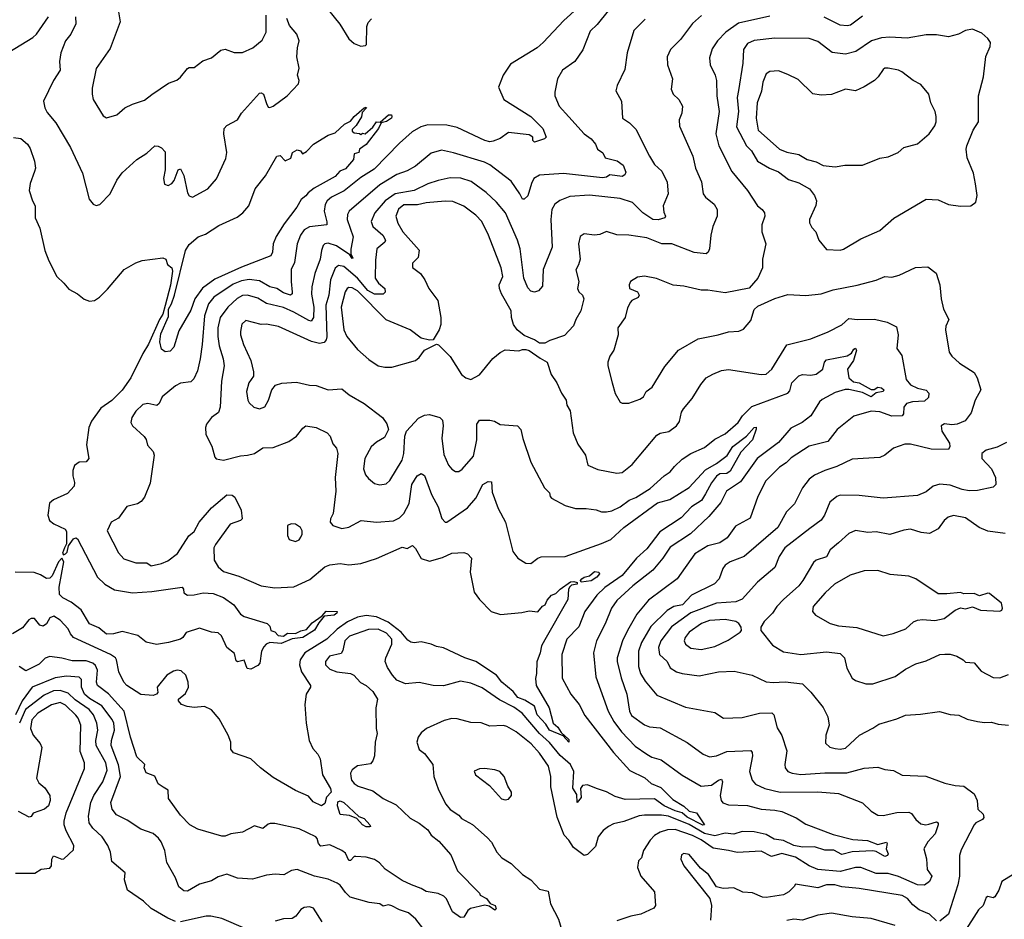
# Model space of a CAD drawing. Extents: x 1246230 to 1426786, y 660032 to 763141.
# Tile 198 of 256: x 1319049 to 1324780, y 704045 to 709278. Entities that reach past the tile are written whole.
import ezdxf

# ---------------------------------------------------------------- set-up
doc = ezdxf.new("R2010")
doc.units = 0

msp = doc.modelspace()

# ---------------------------------------------------------------- linework, layer by layer
at = {"layer": '0CON10XD'}
for points in [[(1320805, 709384.3), (1320911.6, 709251.6)], [(1322295, 709345.3), (1322216.4, 709273.6), (1322096.7, 709145), (1322061.4, 709115), (1321905, 709019.2), (1321862.9, 708955), (1321836.7, 708885), (1321866.2, 708815), (1322024.4, 708715), (1322094, 708645), (1322114.2, 708595), (1322103.3, 708585), (1322045, 708565.8), (1322035.8, 708575), (1322035.5, 708595.5), (1322015, 708608.9), (1321895, 708622.2), (1321845, 708587.5), (1321805, 708572.3), (1321785, 708568.7), (1321756, 708576), (1321595, 708650.3), (1321535, 708665.3), (1321425, 708666.1), (1321384.7, 708655.3), (1321334.2, 708625.8), (1321259.5, 708560.5), (1321111.4, 708408.6), (1321035, 708361.2), (1320937.2, 708282.8), (1320863.5, 708246.5), (1320839.1, 708225), (1320827.4, 708202.6), (1320822, 708165), (1320837.1, 708102.9), (1320835.9, 708084.1), (1320735, 708073.7), (1320704.8, 708055.2), (1320682.7, 708025), (1320664.7, 707975.3), (1320648.8, 707865), (1320629.6, 707825), (1320628.9, 707755), (1320635.9, 707694.1), (1320635, 707684.2), (1320625, 707676.5), (1320585, 707688.4), (1320545, 707714.1), (1320505, 707724.2), (1320445, 707759.8), (1320385, 707767), (1320341, 707759), (1320290.7, 707739.3), (1320178.2, 707665), (1320148.8, 707625), (1320124.5, 707555.5), (1320111.8, 707388.2), (1320099.1, 707305), (1320084.5, 707235), (1320061.7, 707188.3), (1320045, 707172.5), (1319985, 707164.3), (1319955, 707148.5), (1319878, 707085), (1319860.8, 707045), (1319846.7, 707033.3), (1319795, 707045.9), (1319765, 707039.5), (1319725, 707001.4), (1319702.5, 706965), (1319695.6, 706935.6), (1319705, 706916), (1319773.3, 706853.3), (1319785.5, 706835.5), (1319793.6, 706803.6), (1319825, 706766.7), (1319830.8, 706745), (1319808.8, 706581.2), (1319775, 706500.8), (1319755.5, 706475), (1319735, 706461.2), (1319673.4, 706446.6), (1319625, 706378.9), (1319580.8, 706355), (1319558.8, 706305), (1319625, 706176), (1319655, 706142.5), (1319725, 706119.4), (1319788.1, 706118.1), (1319815, 706100.8), (1319875, 706114.5), (1319910.5, 706129.5), (1319966.7, 706173.3), (1320034.2, 706275), (1320065, 706301.4), (1320094.4, 706355), (1320165, 706437.8), (1320255, 706513.3), (1320285, 706512.5), (1320300.7, 706500.7), (1320337.5, 706425), (1320343.3, 706375), (1320335, 706364.2), (1320275, 706344.2), (1320187.8, 706225), (1320178.1, 706205), (1320181.1, 706135), (1320205, 706094.3), (1320235, 706068.5), (1320325, 706041.2), (1320453.8, 705983.8), (1320535, 705972.7), (1320645, 705978.8), (1320737.9, 706022.1), (1320825, 706094.5), (1320853.4, 706106.6), (1320914.6, 706114.6), (1320965, 706107.7), (1321035, 706114.5), (1321125, 706144.6), (1321275, 706210), (1321305, 706201.2), (1321335, 706218.6), (1321352.4, 706202.4), (1321385, 706144), (1321435, 706129.2), (1321509.7, 706150.3), (1321565, 706175.6), (1321635, 706178), (1321655, 706171.2), (1321679.2, 706145), (1321670.6, 706065), (1321695, 705948.8), (1321725.6, 705905), (1321794.2, 705835), (1321847, 705817), (1321971.1, 705828.9), (1322015, 705839.4), (1322065, 705834.3), (1322092.7, 705867.3), (1322106.9, 705875), (1322119.1, 705900.9), (1322145, 705931.2), (1322170, 705940), (1322194.3, 705965.7), (1322255, 706007.7), (1322275, 706010.5), (1322293.3, 706005), (1322293.3, 705995), (1322261.1, 705988.9), (1322250.7, 705979.3), (1322243.3, 705965), (1322238.8, 705905), (1322105, 705671.2), (1322085.7, 705635), (1322078.6, 705595), (1322058.3, 705541.7), (1322057.8, 705475), (1322051.2, 705445), (1322056.2, 705405), (1322130.8, 705275), (1322153.8, 705185), (1322182.1, 705162.1), (1322201.4, 705131.4), (1322245, 705090), (1322245.6, 705074.4), (1322212, 705112), (1322132.3, 705145), (1322110.8, 705180.8), (1322061.2, 705235), (1322044.7, 705285), (1321989.5, 705319.5), (1321948.6, 705335), (1321920.8, 705370.8), (1321854.9, 705424.9), (1321825, 705464.1), (1321703.3, 705545), (1321640, 705565), (1321515, 705624.7), (1321475, 705631), (1321444.4, 705645), (1321385, 705658.8), (1321345, 705653.2), (1321325, 705656.5), (1321307.8, 705667.8), (1321270.3, 705715), (1321193.8, 705773.8), (1321125, 705803.8), (1321065, 705812.8), (1321015, 705803.3), (1320956.2, 705775), (1320897.8, 705732.2), (1320836.4, 705675), (1320708.2, 705595), (1320682.3, 705555), (1320676.7, 705525), (1320689.2, 705485), (1320741.4, 705405), (1320742, 705395), (1320717.1, 705355), (1320709.2, 705295), (1320716.9, 705185), (1320734.4, 705085), (1320755, 705038.8), (1320785, 705006.2), (1320797.4, 704977.4), (1320812.5, 704885), (1320857.6, 704805), (1320861.1, 704785), (1320835.4, 704755), (1320825, 704719.2), (1320805, 704704.5), (1320758.1, 704728.1), (1320730.8, 704760.8), (1320655, 704794.5), (1320525, 704868.9), (1320451.1, 704925), (1320395, 704978.8), (1320293.2, 705013.2), (1320278.9, 705035), (1320277.3, 705075), (1320261.8, 705115), (1320210.5, 705210.5), (1320165, 705264.2), (1320125, 705282), (1320065, 705277.1), (1320023, 705283), (1319990, 705295), (1319973.3, 705315), (1319973.3, 705325), (1320015, 705358.8), (1320031.1, 705395), (1320029.1, 705425), (1320016.7, 705465), (1319989.8, 705489.8), (1319965, 705493.3), (1319945, 705488.9), (1319904.7, 705465.3), (1319850, 705395), (1319852.5, 705365), (1319846.1, 705353.9), (1319825, 705347.5), (1319755, 705352.5), (1319672.9, 705405), (1319655.6, 705425), (1319625.6, 705485), (1319612.5, 705555), (1319605.8, 705565), (1319578, 705585), (1319361.9, 705685), (1319344.3, 705705), (1319331.4, 705735), (1319284.2, 705785), (1319247.5, 705807.5), (1319225, 705798.2), (1319205, 705762.9), (1319185, 705750.5), (1319165.5, 705755.5), (1319135, 705794), (1319115, 705794.2), (1319102.8, 705787.2), (1319065, 705740), (1319007.5, 705705)], [(1322475, 709329.5), (1322410.4, 709249.6), (1322369.1, 709210.9), (1322326, 709104), (1322280, 709035), (1322209.2, 708985), (1322180, 708935), (1322163.7, 708856.3), (1322164.6, 708834.6), (1322188.8, 708775), (1322245, 708712.7), (1322335, 708614.4), (1322376, 708585), (1322401.2, 708555), (1322412, 708525), (1322443.6, 708503.6), (1322456.5, 708475), (1322527.5, 708457.5), (1322561.5, 708431.5), (1322578.1, 708391.9), (1322571.3, 708375), (1322555, 708366.2), (1322483.8, 708376.2), (1322465, 708362.5), (1322441.2, 708358.8), (1322214.3, 708384.3), (1322075, 708374.8), (1322042.5, 708355), (1322027.4, 708325), (1322006.7, 708253.3), (1321985, 708233.8), (1321975, 708234), (1321960.8, 708265), (1321909.8, 708339.8), (1321785, 708433.8), (1321755, 708450.4), (1321573.4, 708503.4), (1321505, 708518.5), (1321445, 708501.5), (1321353.2, 708426.8), (1321305, 708400), (1321245, 708378.7), (1321145, 708316.7), (1320966.4, 708165), (1320956.9, 708145), (1320955.9, 708115), (1320990, 708015), (1320976.4, 707943.6), (1320977, 707917), (1320988.8, 707891.2), (1320985, 707888.8), (1320970, 707910), (1320893.1, 707963.1), (1320845, 707978.7), (1320825.4, 707974.6), (1320816.1, 707963.9), (1320805.3, 707934.7), (1320798.2, 707885), (1320767.6, 707802.4), (1320749.4, 707725), (1320748.3, 707681.7), (1320761, 707605), (1320759.6, 707545), (1320745.6, 707525), (1320732.1, 707527.9), (1320645, 707577.6), (1320585, 707603.3), (1320485, 707627.6), (1320435, 707657.4), (1320375, 707676.3), (1320345, 707673.5), (1320315, 707657.3), (1320261.3, 707605), (1320216.5, 707545), (1320203, 707485), (1320202.6, 707435), (1320210.1, 707380.1), (1320233.4, 707305), (1320239.2, 707265), (1320223.9, 707175), (1320216.5, 707023.5), (1320205.9, 706994.1), (1320165.6, 706964.4), (1320135.8, 706925), (1320130.6, 706905), (1320133.3, 706865), (1320167.6, 706797.6), (1320185, 706732.5), (1320192.9, 706722.9), (1320235, 706715.6), (1320335, 706741.5), (1320375.7, 706745.7), (1320415, 706754.4), (1320465, 706787.1), (1320525, 706788.6), (1320615, 706824.3), (1320660, 706855), (1320697.3, 706902.7), (1320715, 706916), (1320775.3, 706905.3), (1320838.8, 706875), (1320855.6, 706855.6), (1320871.7, 706811.7), (1320894, 706785), (1320901.1, 706755), (1320884.5, 706615), (1320889.4, 706535), (1320873.3, 706405), (1320858.8, 706375), (1320856.2, 706355), (1320872.5, 706335), (1320925, 706318.6), (1320964.4, 706325.6), (1321035.7, 706364.3), (1321125, 706355.4), (1321225, 706363.8), (1321260.4, 706379.6), (1321285.4, 706405), (1321315.8, 706464.2), (1321332.1, 706575), (1321362, 706625), (1321385, 706638), (1321405, 706626.2), (1321445.3, 706515.3), (1321485, 706444), (1321506.4, 706376.4), (1321525, 706355.8), (1321535, 706354.4), (1321655, 706438.6), (1321703.6, 706495), (1321744.8, 706575.2), (1321775, 706591.5), (1321795, 706590), (1321799.3, 706529.3), (1321833.6, 706435), (1321876.4, 706355), (1321920, 706185), (1321948.8, 706145), (1321995, 706116.2), (1322025, 706113.8), (1322065, 706146), (1322085, 706154.3), (1322225, 706155.5), (1322435, 706231.8), (1322489.5, 706255), (1322565, 706324.6), (1322761.8, 706468.2), (1322833.2, 706486.8), (1322945, 706556.9), (1323041.3, 706658.7), (1323105, 706696.3), (1323166.6, 706743.4), (1323200, 706795), (1323279.1, 706855), (1323325, 706906.8), (1323335, 706907.5), (1323335.4, 706895.4), (1323315.2, 706835), (1323247.1, 706762.9), (1323185, 706651.3), (1323165, 706638.4), (1323125, 706635.5), (1323105, 706623), (1323075.6, 706584.4), (1323040.6, 706519.4), (1323018.4, 706481.6), (1322960.2, 706445), (1322899.7, 706380.3), (1322775, 706298.9), (1322700.2, 706199.8), (1322638.4, 706145), (1322555.3, 706045), (1322455.3, 705975), (1322408.7, 705931.3), (1322338.4, 705835), (1322304.4, 705745.6), (1322233.2, 705675), (1322204.7, 705585.3), (1322207.3, 705447.3), (1322256.8, 705355), (1322305, 705293.5), (1322339.2, 705230.8), (1322505, 705015.5), (1322600.8, 704910.8), (1322688.2, 704868.2), (1322725, 704834.1), (1322780.9, 704810.9), (1322851.3, 704741.3), (1322915, 704703.5), (1322945, 704673.8), (1322989.1, 704665), (1323035.6, 704595), (1323025, 704592.7), (1322935, 704638.5), (1322905, 704663.5), (1322864.7, 704675), (1322799.8, 704705), (1322745, 704746.5), (1322572.5, 704742.5), (1322515, 704758.6), (1322465, 704786.1), (1322405.7, 704805), (1322355, 704827.1), (1322325, 704823.8), (1322313.7, 704805), (1322316.8, 704753.2), (1322293.6, 704723.6), (1322291.7, 704771.7), (1322268.1, 704808.1), (1322274.8, 704904.8), (1322256, 704946), (1322195, 704998.1), (1322132.8, 705072.8), (1322074.3, 705125), (1321974.1, 705244.1), (1321925, 705279.6), (1321842.4, 705322.4), (1321741.7, 705391.7), (1321675, 705418.8), (1321615, 705429.5), (1321515, 705403.1), (1321455, 705404.3), (1321375, 705422.9), (1321295, 705414.5), (1321245, 705436.5), (1321219.5, 705465), (1321189.1, 705509.1), (1321177.1, 705545), (1321179.3, 705565), (1321216, 705645), (1321215, 705674.4), (1321185, 705710), (1321135, 705732.2), (1321078.8, 705731.2), (1320967.9, 705692.1), (1320942.4, 705665), (1320930.8, 705609.2), (1320919.9, 705590.1), (1320851.9, 705575), (1320828.2, 705545), (1320829.5, 705525), (1320855, 705500), (1320895, 705484.5), (1320975, 705475.5), (1320994.7, 705464.7), (1321032.9, 705422.9), (1321065, 705404.5), (1321105, 705370), (1321132.1, 705325), (1321122.7, 705275), (1321124.3, 705155), (1321130, 705125), (1321118.9, 705075), (1321114.3, 704995), (1321105, 704966.7), (1321091.2, 704948.8), (1321015, 704938.2), (1320983.8, 704915), (1320974.6, 704895), (1320975.6, 704875), (1320980.6, 704855), (1320995, 704834.4), (1321018.6, 704818.6), (1321105, 704792.9), (1321165, 704747.8), (1321240.9, 704710.9), (1321322.7, 704632.7), (1321374.6, 704604.6), (1321424.6, 704564.6), (1321444.7, 704534.7), (1321488.4, 704498.4), (1321559.1, 704419.1), (1321596.5, 704326.5), (1321725, 704196.7), (1321730, 704185), (1321765.8, 704165.8), (1321787.5, 704137.5), (1321816.3, 704125), (1321822.1, 704105), (1321815, 704097.3), (1321780.9, 704120.9), (1321756.1, 704126.1), (1321672.3, 704107.7), (1321656.9, 704095), (1321635, 704056.9), (1321615, 704054.4), (1321568.7, 704088.7), (1321534.2, 704164.2), (1321518.7, 704178.7), (1321485, 704194.2), (1321415, 704205.7), (1321385, 704224.3), (1321330, 704245)], [(1318797.3, 709297.3), (1318792.9, 709255), (1318805, 709203.3), (1318832.5, 709165), (1318842.8, 709122.8), (1318875, 709087.5), (1318895, 709082.9), (1318985, 709088.9), (1319125, 709175.7), (1319147.1, 709195), (1319215.8, 709295)], [(1319373.8, 709295), (1319376, 709255), (1319346.2, 709193.8), (1319316.5, 709155), (1319289.1, 709085), (1319280.5, 709035), (1319284.5, 708985), (1319245.5, 708925), (1319188, 708805), (1319195.7, 708765), (1319208.9, 708738.9), (1319258.8, 708678.8), (1319343.9, 708533.9), (1319414.2, 708385), (1319453.8, 708235), (1319477.5, 708205), (1319495, 708196.7), (1319515, 708203.3), (1319576, 708265), (1319614.7, 708345.3), (1319645, 708386.9), (1319730, 708465), (1319788.5, 708501.5), (1319835, 708543.8), (1319855, 708543.3), (1319875, 708533.3), (1319895, 708510), (1319896, 708405), (1319886, 708355), (1319891.7, 708321.7), (1319913.9, 708313.9), (1319935.4, 708324.6), (1319947.8, 708342.2), (1319971.2, 708405), (1319985, 708410), (1320005, 708372.5), (1320025, 708272), (1320035, 708254), (1320055, 708245.7), (1320144.3, 708295), (1320195, 708352), (1320249.1, 708470.9), (1320255.3, 708505.3), (1320237.3, 708615), (1320238.9, 708645), (1320255, 708663.1), (1320316.7, 708695), (1320340, 708735), (1320445, 708850), (1320455, 708852.5), (1320467.5, 708845), (1320485, 708790), (1320495, 708770), (1320505, 708767.5), (1320525, 708776.2), (1320605, 708835.6), (1320671.5, 708905), (1320675.4, 708925), (1320666.7, 708955), (1320676.2, 708996.2), (1320662.9, 709062.9), (1320665.9, 709115), (1320675.9, 709155.9), (1320662.3, 709195), (1320618.5, 709245), (1320604.6, 709285)], [(1319624.5, 709325), (1319633.1, 709265), (1319575, 709110), (1319493.9, 708993.9), (1319470.3, 708879.7), (1319470, 708845), (1319477.5, 708815), (1319535, 708720), (1319555, 708706.7), (1319615, 708724.2), (1319661.2, 708765), (1319705, 708787.1), (1319775, 708810), (1319817.7, 708842.3)], [(1319817.7, 708842.3), (1319915, 708908.6), (1319963, 708927), (1319985.4, 708944.6), (1320025, 708994), (1320035, 709000), (1320065, 709000), (1320115, 709038.8), (1320165, 709056), (1320219.7, 709100.3), (1320245, 709107.5), (1320298.3, 709088.3), (1320345, 709088), (1320406, 709115), (1320461.1, 709158.9), (1320484.5, 709205.5), (1320483.8, 709305)], [(1322689.4, 709280.6), (1322623.1, 709215), (1322584.6, 709085.4), (1322571.3, 708988.7), (1322527.5, 708895), (1322520, 708865), (1322552.2, 708805), (1322557.5, 708705), (1322598.8, 708678.8), (1322635, 708642), (1322715, 708483.8), (1322743.3, 708435), (1322786.5, 708396.5), (1322817, 708333), (1322824.5, 708265), (1322795.3, 708195), (1322798.2, 708158.2), (1322807.5, 708135), (1322804.2, 708125.8), (1322765, 708114.6), (1322735, 708115.4), (1322675.7, 708155.7), (1322616.5, 708215), (1322545, 708237.6), (1322365, 708258.2), (1322251.1, 708248.9), (1322193.1, 708226.9), (1322164.1, 708205.9), (1322146.5, 708173.5), (1322141.1, 708115), (1322148.2, 707955), (1322095.4, 707825), (1322091.7, 707728.3), (1322068.3, 707701.7), (1322045, 707693.3), (1322025, 707698.8), (1322007.5, 707717.5), (1321982.7, 707775), (1321961.8, 707945), (1321946.1, 707995), (1321876.9, 708155), (1321825, 708217.5), (1321765, 708272.9), (1321676.2, 708336.2), (1321617.4, 708357.4), (1321555, 708359.1), (1321485, 708342.7), (1321425, 708323.3), (1321345.6, 708284.4), (1321235, 708265.6), (1321176.6, 708225), (1321116.6, 708155), (1321094.7, 708105), (1321105, 708075.6), (1321163.6, 708025), (1321178.5, 707995), (1321174.4, 707985), (1321127.9, 707945), (1321120.5, 707879.5), (1321117.3, 707775), (1321136.7, 707745), (1321174.3, 707715), (1321177, 707693), (1321165, 707681.2), (1321115, 707682), (1321075, 707703), (1321015, 707774.2), (1320935, 707843.5), (1320905, 707847.7), (1320885, 707833.8), (1320857.7, 707765), (1320847.6, 707675), (1320831.7, 707618.3), (1320835.8, 707434.2), (1320832.5, 707415), (1320820.5, 707399.5), (1320795, 707393.9), (1320747, 707407), (1320555, 707493.2), (1320485, 707506.1), (1320454.6, 707504.6), (1320365, 707527.8), (1320342.6, 707507.4), (1320333.5, 707465), (1320333.5, 707445), (1320351.1, 707388.9), (1320394.4, 707295), (1320409.3, 707229.3), (1320410, 707205), (1320382.5, 707165), (1320370, 707115), (1320377.1, 707065), (1320385, 707048.8), (1320412.5, 707025), (1320445, 707014.4), (1320475, 707026.2), (1320497.1, 707065), (1320516, 707125), (1320537.9, 707152.1), (1320575, 707164.3), (1320659.7, 707169.7), (1320735, 707152.9), (1320775, 707150.8), (1320845, 707125.8), (1320925, 707130), (1320966.4, 707096.4), (1321055, 707046.2), (1321160, 706965), (1321186.3, 706926.3), (1321195.6, 706894.4), (1321172.2, 706847.8), (1321125, 706820), (1321095, 706793.6), (1321058.4, 706725), (1321050.7, 706665), (1321061.4, 706631.4), (1321079.1, 706609.1), (1321115, 706580.5), (1321145, 706572.2), (1321181.7, 706578.3), (1321203.4, 706596.6), (1321275.6, 706715.6), (1321285.9, 706755), (1321290, 706855), (1321301.4, 706885), (1321369.8, 706960.2), (1321405, 706978.1), (1321435, 706982), (1321495, 706964), (1321509.1, 706949.1), (1321513.6, 706915), (1321506, 706844), (1321518.7, 706748.7), (1321545, 706687.5), (1321563.7, 706663.7), (1321585, 706650), (1321605, 706650.8), (1321625, 706663.1), (1321690.7, 706739.3), (1321709.1, 706835), (1321709.1, 706925), (1321725, 706947.8), (1321785, 706947.8), (1321812.5, 706942.5), (1321845, 706922.9), (1321947.5, 706915), (1321965.8, 706895), (1321978, 706842), (1322024.6, 706704.6), (1322104, 706555), (1322133.8, 706525), (1322136.2, 706505), (1322144.4, 706494.4), (1322225, 706452.5), (1322285, 706434.3), (1322345.6, 706435.6), (1322405, 706426.9), (1322435, 706415.6), (1322465, 706414.5), (1322495, 706421.5), (1322544, 706445), (1322596.2, 706483.8), (1322635, 706499.1), (1322718.6, 706551.4), (1322801.1, 706625), (1322835, 706647.3), (1322860.1, 706679.9), (1322905, 706720.9), (1322955, 706755.4), (1323035, 706788.8), (1323095, 706838.2), (1323155, 706869.1), (1323231.5, 706935), (1323256.6, 706973.4), (1323311.1, 707028.9), (1323520, 707105), (1323531.1, 707118.9), (1323543.8, 707165), (1323585, 707206.5), (1323605, 707213.8), (1323655, 707210.4), (1323685, 707216.2), (1323723.6, 707245), (1323734.1, 707285), (1323745, 707298.8), (1323865, 707321.9), (1323891.2, 707338.8), (1323905, 707361.8), (1323915, 707366.7), (1323920.3, 707355), (1323902.8, 707295), (1323867.5, 707245), (1323876, 707195), (1323902.4, 707172.4), (1323936.1, 707166.1), (1324005, 707126.3), (1324022.5, 707127.5), (1324045, 707141.4), (1324065, 707137.3), (1324079.8, 707125), (1324075.3, 707115), (1324035, 707106.6), (1324005, 707084.4), (1323955, 707109.7), (1323875, 707126.9), (1323853.9, 707126.1), (1323795, 707108.9), (1323720.9, 707069.1), (1323704.4, 707055), (1323655, 706974.3), (1323604.3, 706935.7), (1323538.4, 706901.6), (1323465, 706818.5), (1323342.7, 706725), (1323245, 706589.3), (1323163.3, 706535), (1323130.2, 706469.8), (1323061.3, 706388.7), (1322953.2, 706286.8), (1322835, 706209.1), (1322792, 706145), (1322735, 706076.4), (1322617.9, 705985), (1322525, 705899.5), (1322492.9, 705855), (1322456.4, 705763.6), (1322406.2, 705665), (1322388.8, 705595), (1322401.9, 705455), (1322473.9, 705255), (1322508, 705195), (1322552.5, 705135), (1322631.5, 705051.5), (1322698.6, 705005), (1322728.2, 704988.2), (1322782.7, 704972.7), (1322905, 704883.1), (1323015, 704820), (1323075, 704825.9), (1323117.3, 704855), (1323135, 704860), (1323140, 704845), (1323126, 704765), (1323131.5, 704735), (1323142.2, 704722.2), (1323175, 704710), (1323285, 704705.9), (1323365.3, 704685.3), (1323445, 704680.4), (1323485, 704671.2), (1323568.8, 704635), (1323625, 704598.6), (1323785, 704538.6), (1323898.8, 704508.8), (1323983.6, 704503.6), (1324045, 704480), (1324095, 704494.3), (1324099.1, 704485), (1324092.7, 704455), (1324104.1, 704425), (1324100, 704415), (1324085, 704411), (1324035, 704438.9), (1324015, 704443.8), (1323895, 704437.6), (1323835, 704420.9), (1323787.5, 704447.5), (1323736.2, 704446.2), (1323675, 704466.2), (1323605.1, 704464.9), (1323555.4, 704475), (1323495, 704503.3), (1323441.4, 704511.4), (1323395, 704538.8), (1323325, 704553.6), (1323255, 704555.2), (1323205, 704539.5), (1323155.6, 704545.6), (1323095, 704529.6), (1323035, 704544), (1322945, 704595.7), (1322825, 704644.8), (1322785, 704650.8), (1322685, 704650.9), (1322655, 704646.8), (1322565, 704613.3), (1322505, 704600), (1322475.9, 704584.1), (1322445, 704562), (1322415.6, 704524.4), (1322401.3, 704468.7), (1322355, 704422.5), (1322335, 704415.8), (1322272, 704462), (1322245.3, 704505.3), (1322218.1, 704535), (1322178.3, 704638.3), (1322140.6, 704815), (1322140, 704875), (1322126.7, 704935), (1322075, 705010.9), (1322025.4, 705065), (1321938.6, 705135), (1321885, 705166.9), (1321865, 705171.4), (1321785, 705168.1), (1321735, 705187.5), (1321675, 705190), (1321595, 705211.8), (1321565, 705212.5), (1321518.9, 705201.1), (1321416.2, 705155), (1321385, 705128.8), (1321368, 705105), (1321361.4, 705075), (1321373.4, 705033.4), (1321405, 705008.8), (1321453.3, 704945), (1321460, 704875), (1321487.6, 704797.6), (1321529.4, 704715), (1321555, 704684.3), (1321605, 704650), (1321621.5, 704631.5)], [(1320911.6, 709251.6), (1320965, 709168), (1320995, 709140), (1321035, 709124), (1321062, 709128), (1321068, 709135), (1321070.3, 709239.7), (1321077.9, 709262.1), (1321097, 709283)], [(1323017.1, 709302.9), (1322965, 709255.6), (1322895, 709162.9), (1322837.5, 709105), (1322817, 709063), (1322820.6, 709015), (1322848, 708935), (1322840.8, 708875), (1322852, 708845), (1322886.2, 708815), (1322907.5, 708775), (1322902.5, 708735), (1322887.1, 708695), (1322888.9, 708658.9), (1322966.4, 708485), (1322983.5, 708415), (1323017.5, 708335), (1323027.5, 708265), (1323041.4, 708245), (1323091.9, 708205), (1323109.4, 708175), (1323108.9, 708135), (1323084.6, 708075.4), (1323072.5, 708025), (1323064.3, 707945.7), (1323056.2, 707925), (1323044, 707916), (1322975, 707923.1), (1322845, 707974.5), (1322786.7, 707975), (1322699.8, 708009.8), (1322595, 708025.7), (1322525, 708027.1), (1322465, 708046), (1322425, 708029.2), (1322395, 708024.2), (1322335, 708032.5), (1322312.1, 708017.9), (1322302.5, 707975), (1322310.8, 707885), (1322302.5, 707852.5), (1322287, 707823), (1322304.4, 707755), (1322296, 707715), (1322304.2, 707695), (1322325.5, 707675.5), (1322331.8, 707655), (1322316.2, 707585), (1322286.7, 707535), (1322273.5, 707496.5), (1322219.5, 707440.5), (1322135, 707412.2), (1322105, 707396), (1322075, 707396.2), (1322045.7, 707415.7), (1321985, 707441.2), (1321943.8, 707475), (1321924, 707505), (1321911.2, 707545), (1321910, 707585), (1321852.9, 707682.9), (1321840.9, 707715), (1321840.5, 707735), (1321862.1, 707785), (1321851.1, 707835), (1321778.2, 708025), (1321738.9, 708105), (1321705, 708141.5), (1321634.1, 708194.1), (1321570.5, 708220.5), (1321525, 708222.5), (1321415, 708213.7), (1321365, 708200.6), (1321285, 708201.9), (1321253.4, 708176.6), (1321237.5, 708135), (1321249.6, 708095), (1321278.2, 708045), (1321375, 707937.5), (1321367.5, 707895), (1321335, 707862.5), (1321335.8, 707835.8), (1321382.4, 707802.4), (1321407.5, 707765), (1321430, 707715), (1321482.5, 707645), (1321500, 707545), (1321500, 707505), (1321490, 707475), (1321455, 707416.7), (1321435, 707414), (1321385, 707426), (1321322.5, 707475), (1321182.8, 707532.8), (1321015, 707700.7), (1320985, 707717.5), (1320965, 707719.6), (1320955, 707714.4), (1320944.3, 707695.7), (1320920.3, 707605), (1320935.9, 707475), (1320952.5, 707435), (1321015, 707360), (1321080.6, 707300.6), (1321135.3, 707265.3), (1321175, 707256.1), (1321215, 707256.1), (1321353.3, 707295), (1321375, 707312.9), (1321405, 707356), (1321475, 707390), (1321486.4, 707386.4), (1321555, 707318.8), (1321621.4, 707215), (1321645.4, 707195.4), (1321675, 707184.3), (1321725, 707211.9), (1321803.1, 707306.9), (1321845, 707342.9), (1321875, 707357.5), (1321955, 707351.2), (1321975, 707360), (1321995, 707360), (1322015, 707353.3), (1322079.5, 707309.5)], [(1323415, 709298.7), (1323232.4, 709257.6), (1323158.5, 709205), (1323110, 709155), (1323080.5, 709109.5), (1323063.6, 709056.4), (1323068.6, 709015), (1323098.1, 708955), (1323105.6, 708925), (1323106.1, 708835), (1323120, 708745), (1323100.4, 708615), (1323119.5, 708545), (1323193.6, 708395), (1323285.6, 708285), (1323344.4, 708195), (1323370.8, 708175), (1323384.3, 708155), (1323385.5, 708135), (1323368.2, 708085), (1323368.5, 708045), (1323392.9, 707975), (1323372, 707885), (1323372.5, 707835), (1323345, 707774), (1323295, 707715.8), (1323155, 707690), (1323055, 707705.6), (1323015, 707704.3), (1322915, 707728.1), (1322853.2, 707733.2), (1322755, 707772.5), (1322685.4, 707785.4), (1322645, 707780.8), (1322605, 707755.8), (1322595.7, 707735), (1322599.4, 707715), (1322645.3, 707695.3), (1322654.6, 707675), (1322648.1, 707661.9), (1322612, 707645), (1322604, 707635), (1322587.7, 707602.3), (1322572.5, 707545), (1322530.8, 707485), (1322532.5, 707445), (1322507.5, 707355), (1322485, 707320), (1322472, 707285), (1322472, 707265), (1322497.1, 707165), (1322514.4, 707104.4), (1322545, 707052.5), (1322556.7, 707046.7), (1322595, 707048.1), (1322659.7, 707070.3), (1322680, 707085), (1322695, 707116.2), (1322729.6, 707140.4), (1322805, 707261.4), (1322883.7, 707356.3), (1322998.3, 707421.7), (1323115, 707444.4), (1323175, 707462.5), (1323235, 707466), (1323262.7, 707477.3), (1323305, 707528.8), (1323325, 707593.3), (1323345, 707610.8), (1323444.5, 707655.5), (1323520.3, 707679.7), (1323625.6, 707674.4), (1323715, 707684.2), (1323785, 707707.5), (1323924.4, 707734.4), (1324035, 707762.9), (1324085, 707784), (1324125, 707781.4), (1324168.3, 707791.7), (1324263.9, 707836.1), (1324335, 707840), (1324383.2, 707803.2), (1324406, 707735), (1324412, 707655), (1324426.2, 707595), (1324458, 707535), (1324440, 707495), (1324438.6, 707475), (1324460, 707345), (1324475, 707321.2), (1324519.7, 707279.7), (1324605.8, 707225), (1324622.5, 707195), (1324644, 707125), (1324610, 707065), (1324588.3, 706991.7), (1324552.5, 706945), (1324505, 706924.6), (1324475, 706920.5), (1324433, 706927), (1324412, 706915), (1324417.1, 706885), (1324460.9, 706815), (1324463.1, 706795), (1324455, 706778), (1324355, 706779.7), (1324235, 706808.9), (1324200.7, 706809.3), (1324134.4, 706785.6), (1324084.4, 706745.6), (1324055, 706731.4), (1323895, 706722.5), (1323805, 706678.9), (1323735, 706656.5), (1323675, 706628.9), (1323645.3, 706604.7), (1323606.1, 706553.9), (1323558.1, 706461.9), (1323512.2, 706415), (1323462.9, 706325), (1323265.2, 706154.8), (1323185, 706123.8), (1323154.7, 706105.3), (1323141.1, 706085), (1323121.5, 706025), (1323093.5, 705996.5), (1322960.4, 705929.6), (1322907.8, 705875), (1322855.9, 705864.1), (1322818.1, 705841.9), (1322722.5, 705747.5), (1322668.1, 705655), (1322651.7, 705605), (1322651.2, 705515), (1322662, 705475), (1322690.3, 705430.3), (1322758.3, 705348.3), (1322925, 705279.4), (1323095, 705247.5), (1323145.8, 705215.8), (1323255, 705218.6), (1323355, 705243.5), (1323427.5, 705245), (1323439.2, 705235), (1323458, 705158), (1323485, 705113.8), (1323514.5, 705025), (1323502.2, 704945), (1323505.5, 704925.5), (1323520.8, 704905), (1323545, 704894.6), (1323595, 704886.4), (1323735, 704897.1), (1323862.9, 704897.1), (1323965, 704924.5), (1324045, 704930.6), (1324085, 704915.8), (1324135, 704910), (1324185, 704882.5), (1324322.7, 704877.3), (1324435, 704836), (1324495, 704822.5), (1324545, 704820), (1324605.4, 704775.4), (1324622.9, 704735), (1324626.7, 704685), (1324656.4, 704656.4), (1324662.1, 704637.9), (1324654.1, 704625.9), (1324615, 704605.8), (1324605.8, 704595), (1324530.2, 704449.8)], [(1323955, 709299.1), (1323885, 709247.5), (1323865, 709241.8), (1323825, 709246.5), (1323732.4, 709292.4)], [(1323825, 707937.5), (1323845, 707944), (1323945, 708004.2), (1324055, 708052.9), (1324136.9, 708123.1), (1324325, 708234), (1324395, 708230), (1324455, 708204.2), (1324525, 708194.2), (1324585, 708196.2), (1324614.1, 708215.9), (1324622.5, 708255), (1324613, 708323), (1324600.8, 708385), (1324564.3, 708475), (1324558.6, 708525), (1324561.4, 708545), (1324598.8, 708635), (1324630, 708685), (1324629.2, 708835), (1324659.6, 708945), (1324672.1, 709065), (1324697.8, 709122.2), (1324700.6, 709145), (1324685, 709169.2), (1324650, 709200), (1324595, 709223.1), (1324555, 709215.6), (1324513.3, 709195), (1324455, 709178.1), (1324385, 709190), (1324325, 709190.6), (1324215, 709170.4), (1324113.1, 709176.9), (1324065, 709173.1), (1324007.5, 709155), (1323916.2, 709093.8), (1323855, 709077.3), (1323778.1, 709088.1), (1323695, 709152.3), (1323645, 709169.3), (1323445, 709170.3), (1323325, 709158), (1323285, 709140), (1323261.8, 709105), (1323258.5, 709025), (1323233.1, 708866.9), (1323224.8, 708825), (1323232.9, 708745), (1323220.7, 708655), (1323280, 708545), (1323308, 708515), (1323344.4, 708455), (1323412.9, 708415), (1323465, 708393.6), (1323525, 708348), (1323585, 708329.4), (1323645.8, 708295), (1323675.4, 708255.4), (1323687.5, 708225), (1323683, 708197), (1323645.7, 708115), (1323647, 708097), (1323660.3, 708070.3), (1323684.2, 708044.2), (1323701.2, 707995), (1323745, 707942), (1323825, 707937.5)], [(1323795, 708423.3), (1323851.3, 708431.3), (1323955, 708432.5), (1324055, 708471.9), (1324105, 708480), (1324163.3, 708505), (1324195, 708534), (1324275, 708556), (1324342, 708615), (1324375, 708661.2), (1324382.9, 708685), (1324384.4, 708715), (1324377.8, 708745), (1324353.3, 708795), (1324340.6, 708845), (1324295, 708902), (1324250, 708925), (1324183.3, 708975), (1324165, 708984), (1324105, 708995.7), (1324085, 708995.6), (1324075, 708988), (1324046, 708945), (1324023.8, 708925), (1323965, 708887.1), (1323915, 708864.4), (1323855, 708873.5), (1323775, 708843.3), (1323715, 708839.4), (1323665, 708847.5), (1323581.3, 708931.3), (1323519.5, 708959.5), (1323465, 708981.2), (1323415, 708977.8), (1323395, 708964), (1323375.6, 708915), (1323367.2, 708862.8), (1323341.3, 708795), (1323336, 708705), (1323347.9, 708635), (1323470.8, 708525), (1323515, 708507.1), (1323583.7, 708493.7), (1323632.5, 708465), (1323685, 708452.3), (1323725, 708429.4), (1323795, 708423.3)], [(1319895, 707345.5), (1319875, 707362), (1319864.2, 707404.2), (1319869.8, 707450.2), (1319915, 707552.5), (1319915.2, 707595), (1319932.9, 707625), (1319949.1, 707675), (1320014.8, 707935), (1320035, 707970), (1320088, 708015), (1320129.8, 708030.2), (1320208, 708082), (1320315, 708130), (1320348.6, 708155), (1320382.5, 708195), (1320419.5, 708295), (1320480.7, 708369.3), (1320545, 708484), (1320565, 708487.5), (1320595, 708457.5), (1320626.4, 708473.6), (1320636.7, 708505), (1320665, 708520.8), (1320683.3, 708515), (1320695, 708497.5), (1320718.6, 708511.4), (1320760, 708555), (1320844.1, 708605.9), (1320885, 708620), (1320939.5, 708670.5), (1320975, 708688.8), (1320995.5, 708714.5), (1321055, 708766), (1321065, 708770), (1321066.7, 708765), (1321042, 708738), (1321037.6, 708712.4), (1321007.1, 708662.9), (1320985, 708640), (1320985, 708630), (1320995, 708620), (1321027, 708617), (1321035, 708610), (1321045, 708617.5), (1321060, 708615), (1321105, 708653.8), (1321125, 708683.3), (1321147.5, 708682.5), (1321195, 708725.8), (1321212.5, 708725), (1321215.8, 708715), (1321212.5, 708705), (1321185, 708685.8), (1321152.5, 708677.5), (1321136.7, 708645), (1321065, 708551.9), (1321026.7, 708525), (1321022.5, 708505), (1320995, 708498.8), (1320992.5, 708465), (1320945, 708410), (1320913, 708397), (1320885, 708366.2), (1320762.4, 708297.6), (1320728.3, 708271.7), (1320715, 708253.1), (1320687.7, 708232.3), (1320663.1, 708186.9), (1320588.5, 708091.5), (1320542.4, 708017.6), (1320524.8, 707975.2), (1320520, 707925), (1320510, 707905), (1320340.9, 707839.1), (1320185, 707768.3), (1320113.6, 707716.4), (1320068.4, 707655), (1320045, 707588.2), (1319975, 707467.5), (1319946.2, 707373.8), (1319925, 707350.6), (1319895, 707345.5)], [(1319012.5, 708592.5), (1319055, 708587.5), (1319095, 708553.8), (1319109.6, 708529.6), (1319134.3, 708455), (1319140, 708415), (1319134.2, 708395), (1319110.6, 708325), (1319104.4, 708285), (1319122.9, 708225), (1319139.2, 708195), (1319139.2, 708125), (1319167.1, 708065), (1319195.8, 707935), (1319219.2, 707875), (1319264.3, 707785), (1319306.3, 707746.3), (1319335, 707710), (1319385, 707684.2), (1319425, 707652.9), (1319455, 707640.8), (1319485, 707644.3), (1319514.2, 707665), (1319559.2, 707710.8), (1319657.5, 707825), (1319725, 707864.4), (1319761.7, 707878.3), (1319882.5, 707892.5), (1319898.8, 707885), (1319910, 707855), (1319934, 707834), (1319938.6, 707815), (1319926.5, 707733.5), (1319895, 707615.8), (1319883, 707565), (1319861.9, 707535), (1319798.8, 707391.2), (1319765, 707336.1), (1319696.1, 707195), (1319645, 707123.6), (1319585, 707063.3), (1319521.9, 707018.1), (1319466.6, 706943.4), (1319450.8, 706905), (1319437.5, 706805), (1319452, 706725), (1319435, 706706.2), (1319395, 706703.8), (1319368.8, 706685), (1319358.8, 706655), (1319358.8, 706625), (1319368.8, 706585), (1319366, 706565), (1319328.1, 706521.9), (1319245, 706485.4), (1319222.5, 706465), (1319213.3, 706395), (1319223.3, 706365), (1319247.5, 706345), (1319313.8, 706313.8), (1319321.5, 706301.5), (1319321.2, 706228.8), (1319309.6, 706205), (1319297.3, 706175), (1319304.4, 706164.4), (1319315, 706170), (1319325, 706181.4), (1319333.3, 706216.7), (1319361.7, 706258.3), (1319375, 706264.4), (1319385, 706258.6), (1319502.5, 706035), (1319543.9, 705993.9), (1319600.7, 705960.7), (1319705, 705943.2), (1319818.3, 705951.7), (1319995, 705976.2), (1320002.5, 705965), (1320003.9, 705943.9), (1320025, 705931.2), (1320065, 705932), (1320116.7, 705943.3), (1320175, 705940.5), (1320235, 705916.5), (1320296, 705875), (1320335, 705820), (1320355, 705806.7), (1320490, 705765), (1320505, 705750), (1320510, 705725), (1320535, 705717.5), (1320554, 705695), (1320585, 705691.9), (1320608.6, 705708.6), (1320655, 705706.7), (1320685, 705722.7), (1320719.2, 705730.8), (1320750.6, 705769.4), (1320809.7, 705810.3), (1320832.6, 705837.4), (1320896.2, 705836.2), (1320894.4, 705825), (1320878.8, 705815), (1320821.1, 705808.9), (1320789.8, 705770.2), (1320765, 705726.5), (1320696.6, 705683.4), (1320635, 705675.5), (1320570.9, 705649.1), (1320505.7, 705654.3), (1320484.3, 705645.7), (1320469.3, 705630.7), (1320456.7, 705605), (1320446.9, 705535), (1320435, 705520.6), (1320395, 705500), (1320373.9, 705503.9), (1320355, 705552.5), (1320316.6, 705543.4), (1320309.1, 705549.1), (1320300.2, 705590.2), (1320253.8, 705625), (1320223.6, 705693.6), (1320205, 705710.4), (1320165, 705714.3), (1320095, 705739.2), (1320017.6, 705712.4), (1319999.5, 705685), (1319985, 705674.5), (1319915.7, 705654.3), (1319845, 705644.2), (1319785, 705657.5), (1319736.7, 705695), (1319645, 705719.3), (1319595, 705705.3), (1319555, 705702.8), (1319509.7, 705739.7), (1319454.4, 705764.4), (1319405.8, 705845), (1319349.4, 705889.4), (1319300.7, 705915), (1319281.4, 705935), (1319277.8, 705977.8), (1319306.5, 706125), (1319295, 706146.2), (1319275, 706124.5), (1319237.3, 706042.7), (1319225, 706028.4), (1319205, 706026.7), (1319169.2, 706049.2), (1319132.8, 706062.8), (1319023.3, 706065)], [(1322079.5, 707309.5), (1322118.8, 707285), (1322142, 707215), (1322175, 707166.7), (1322202, 707105), (1322230, 707065), (1322234.2, 707035), (1322252.7, 707002.7), (1322270, 706875), (1322298.7, 706808.7), (1322341.9, 706745), (1322356.9, 706686.9), (1322415, 706661.4), (1322525, 706640), (1322556.7, 706645), (1322615, 706691.4), (1322758.3, 706861.7), (1322777.7, 706872.3), (1322827, 706883), (1322872.5, 706915), (1322888.7, 706941.3), (1322901.4, 706995), (1322912.5, 707015), (1322964, 707075), (1323013.2, 707156.8), (1323045, 707194), (1323083, 707217), (1323135, 707237.5), (1323175, 707243.1), (1323364.4, 707214.4), (1323395, 707215.6), (1323426.4, 707245), (1323515, 707387.5), (1323655, 707421.5), (1323755, 707462.9), (1323835, 707502.5), (1323875, 707539.1), (1323925, 707533.3), (1324025, 707536.4), (1324099.3, 707519.3), (1324152.4, 707492.4), (1324161.8, 707445), (1324154.2, 707365), (1324183.9, 707323.9), (1324209.2, 707185), (1324235, 707154.4), (1324275.8, 707134.2), (1324325, 707122.7), (1324341.1, 707105), (1324339, 707081), (1324315, 707059.2), (1324245, 707054.8), (1324211.5, 707045), (1324196.4, 707025), (1324193.8, 706985), (1324185.6, 706974.4), (1324125, 706971.2), (1324055, 706997.5), (1324005, 707001.6), (1323905, 706971.5), (1323806.7, 706895), (1323752.5, 706825), (1323645, 706796.9), (1323540.4, 706729.6), (1323510.5, 706699.5), (1323472.3, 706675), (1323391.8, 706595), (1323346.4, 706505), (1323301.1, 706378.9), (1323215, 706332.2), (1323166.2, 706263.8), (1323125, 706235.4), (1323055, 706217.7), (1322979.7, 706170.3), (1322876.1, 706025), (1322709, 705901), (1322640.6, 705819.4), (1322586.1, 705723.9), (1322557.3, 705665), (1322526.1, 705565), (1322526, 705545), (1322549.4, 705449.4), (1322583.3, 705355), (1322597.9, 705255), (1322609.6, 705229.6), (1322685, 705176.2), (1322715.3, 705165.3), (1322778, 705158), (1322934.1, 705074.1), (1323027.5, 705005), (1323065, 704990), (1323105, 704995.5), (1323165, 705020), (1323305, 705025.8), (1323312.5, 705015), (1323314.4, 704995), (1323297.8, 704905), (1323312.7, 704855), (1323331.2, 704831.2), (1323386.2, 704806.2), (1323475, 704785.3), (1323695, 704786.4), (1323815, 704777.2), (1323955, 704723.1), (1324004.7, 704674.7), (1324045, 704650.6), (1324075, 704648.2), (1324154.6, 704665.4), (1324225, 704667.8), (1324239.8, 704659.8), (1324266, 704625), (1324295, 704599.4), (1324324.2, 704594.2), (1324340.9, 704599.1), (1324385, 704611.7), (1324395.2, 704605.2), (1324395.7, 704595), (1324378.7, 704541.3), (1324335.7, 704495), (1324312.5, 704455), (1324327.2, 704397.2), (1324330.6, 704335), (1324357.9, 704295), (1324345, 704264.5), (1324315, 704243.3), (1324274.6, 704245.4), (1324165, 704293.2), (1324105, 704310.9), (1324035, 704311.8), (1323945, 704346.6), (1323915, 704345.9), (1323825, 704323.7), (1323695, 704335.2), (1323645, 704355.6), (1323565, 704406.5), (1323485, 704428.2), (1323425, 704409.1), (1323365, 704441.1), (1323225, 704433.8), (1323175.5, 704444.5), (1323085, 704458.1), (1323015, 704506.7), (1322965, 704533.1), (1322865, 704566.5), (1322820, 704565), (1322777.6, 704552.4), (1322745, 704532.1), (1322719.1, 704505), (1322680, 704445), (1322667.5, 704402.5), (1322651.9, 704385), (1322645.8, 704345.8), (1322665.5, 704295.5), (1322744.2, 704205), (1322750, 704125), (1322739.7, 704110.3), (1322665.5, 704074.5), (1322606.6, 704063.4), (1322525, 704035.8)], [(1324792.2, 706817.8), (1324738.3, 706791.7), (1324675, 706774.4), (1324648.6, 706755), (1324649.4, 706725), (1324705, 706665.8), (1324730, 706615), (1324730.8, 706575), (1324715, 706559.2), (1324625, 706540), (1324575, 706537.7), (1324535, 706545.4), (1324465, 706571.1), (1324405, 706575.6), (1324366.7, 706565), (1324325, 706530.8), (1324275, 706510), (1324075.5, 706494.5), (1323935, 706511.2), (1323825, 706512.2), (1323805, 706504.3), (1323765, 706472), (1323733.6, 706395), (1323713.7, 706366.3), (1323647.5, 706317.5), (1323502.2, 706205), (1323470, 706155), (1323445, 706091.4), (1323344.1, 706005.9), (1323255, 705907.5), (1323217.9, 705892.1), (1323105, 705883.3), (1322955, 705828), (1322842.9, 705747.1), (1322780.3, 705665), (1322767.6, 705625), (1322773.9, 705585), (1322816.9, 705545), (1322835, 705508.6), (1322872, 705485), (1322905, 705474.7), (1323005, 705460.9), (1323117.5, 705485), (1323207.7, 705487.7), (1323313.3, 705465), (1323395, 705426.4), (1323435, 705421.5), (1323505, 705426.2), (1323605.8, 705415), (1323655, 705366.2), (1323725, 705276.2), (1323753.1, 705223.1), (1323760, 705175), (1323741.2, 705115), (1323738.8, 705068.8), (1323765, 705047.1), (1323795, 705037.8), (1323825, 705034.6), (1323855, 705040.6), (1323937.5, 705115), (1324015, 705155.7), (1324049.4, 705180.6), (1324155, 705210), (1324205, 705232.2), (1324292.5, 705237.5), (1324403.9, 705253.9), (1324465.7, 705235.7), (1324515, 705231.4), (1324565, 705208.1), (1324624.2, 705195.8), (1324665, 705190), (1324705, 705192.5), (1324745, 705180.8), (1324805, 705174.3)], [(1324785, 706290), (1324685, 706303.1), (1324634.2, 706325), (1324555, 706379.6), (1324485, 706393.5), (1324454, 706385), (1324430.8, 706365), (1324395, 706315.8), (1324345, 706289.4), (1324295.7, 706295.7), (1324235, 706314.4), (1324195, 706309.4), (1324113.2, 706283.2), (1324035, 706298.6), (1323985, 706295.7), (1323915, 706306.9), (1323875, 706288.6), (1323815, 706234.4), (1323765.8, 706195), (1323745, 706154.4), (1323685, 706134.5), (1323668.7, 706121.3), (1323607.9, 706015), (1323585, 705985.5), (1323494.5, 705905), (1323455.7, 705865), (1323431.4, 705825), (1323382.1, 705777.9), (1323364, 705745), (1323364, 705725), (1323430.3, 705640.3), (1323495, 705600.6), (1323595, 705585.4), (1323745, 705600.5), (1323825, 705591.4), (1323849.4, 705565), (1323862.9, 705505), (1323895, 705447.5), (1323915, 705434.3), (1323975, 705414.3)], [(1320655, 706242.5), (1320675, 706253.3), (1320685, 706267.5), (1320693.3, 706285), (1320693.3, 706305), (1320683.9, 706323.9), (1320655, 706343.3), (1320630, 706345), (1320607.5, 706335), (1320607, 706277), (1320617.5, 706255), (1320655, 706242.5)], [(1322316.4, 706006.4), (1322314, 706015), (1322320.5, 706025), (1322335, 706035.3), (1322366.4, 706043.6), (1322395, 706067.3), (1322420, 706065), (1322423.3, 706055), (1322408.9, 706035), (1322375, 706013.7), (1322316.4, 706006.4)], [(1324075, 705694.5), (1324133.1, 705706.9), (1324206.7, 705735), (1324251.2, 705775), (1324275, 705784.3), (1324305, 705788.6), (1324375, 705783.6), (1324430, 705795), (1324495, 705842.5), (1324525, 705856.7), (1324555, 705850), (1324595, 705862.5), (1324642.7, 705842.7), (1324755, 705836.7), (1324765, 705842.5), (1324770, 705855), (1324763.6, 705883.6), (1324695, 705940), (1324685, 705942.5), (1324635, 705927.5), (1324605, 705940), (1324545, 705937.5), (1324525, 705946.7), (1324445, 705937.5), (1324395, 705938.8), (1324265, 706024.5), (1324225, 706041.1), (1324115, 706051.1), (1324045, 706073.8), (1323965, 706071.2), (1323883.4, 706046.6), (1323791.4, 705995), (1323736.8, 705943.2), (1323668.5, 705865), (1323664.4, 705835), (1323682, 705815), (1323767.5, 705765), (1323815, 705751.9), (1323921.7, 705741.7), (1324075, 705694.5)], [(1323015, 705613.8), (1323095, 705632.7), (1323172.2, 705667.8), (1323242, 705715), (1323250, 705725), (1323248, 705745), (1323234.3, 705765), (1323216.9, 705776.9), (1323155, 705788), (1323065, 705783.4), (1323016.9, 705765), (1322945.4, 705715), (1322922.1, 705685), (1322916.7, 705665), (1322924.7, 705644.7), (1322955, 705621.5), (1323015, 705613.8)], [(1321330, 704245), (1321275, 704270.6), (1321175.4, 704335.4), (1321142.7, 704372.7), (1321115, 704392.1), (1321065, 704406.1), (1321005, 704410.9), (1320995, 704409.1), (1320975, 704387.3), (1320965, 704387.5), (1320945, 704429.5), (1320924.3, 704445), (1320855, 704478), (1320801.1, 704471.1), (1320788.5, 704485), (1320781.1, 704515), (1320772.5, 704525), (1320675, 704570.5), (1320535, 704601.5), (1320507.5, 704602.5), (1320495, 704598.8), (1320465, 704572), (1320415, 704588.1), (1320345, 704552.5), (1320277.7, 704542.3), (1320245, 704527.5), (1320225, 704528), (1320085, 704568.9), (1320039.2, 704595), (1319985, 704651.4), (1319915, 704747.5), (1319912.5, 704795), (1319884, 704814), (1319855, 704833.3), (1319835, 704876.7), (1319785, 704897.5), (1319773.3, 704925), (1319777.5, 704945), (1319730, 704990), (1319693.5, 705103.5), (1319657.4, 705255), (1319566.3, 705356.3), (1319502.7, 705405), (1319495.2, 705425.2), (1319501.5, 705495), (1319491, 705521), (1319475, 705535.2), (1319435, 705548.1), (1319355, 705548.3), (1319295, 705564.7), (1319225, 705573.9), (1319196.7, 705563.3), (1319161.9, 705528.1), (1319085, 705490), (1319045, 705515.5)], [(1323975, 705414.3), (1324015, 705414.4), (1324145, 705457.1), (1324205, 705500), (1324265, 705531.2), (1324325, 705548.6), (1324405, 705584.4), (1324435, 705587.8), (1324465, 705586.5), (1324503.3, 705575), (1324540, 705555), (1324555, 705540), (1324605, 705536.2), (1324645, 705487.5), (1324715, 705450.5), (1324755, 705450.4), (1324805, 705468.2)], [(1321408.4, 703975), (1321355, 704046.2), (1321311.9, 704081.9), (1321259.8, 704099.8), (1321215, 704123.5), (1321195, 704129.4), (1321165, 704120.8), (1321145, 704134.3), (1321082.5, 704142.5), (1320973.3, 704173.3), (1320945, 704200), (1320915, 704242.9), (1320897.5, 704255), (1320845, 704277.5), (1320765, 704295.5), (1320665, 704334), (1320631.3, 704328.7), (1320587.1, 704302.9), (1320536.8, 704306.8), (1320485, 704300.6), (1320405, 704278), (1320315.9, 704284.1), (1320255, 704307.1), (1320205, 704291.1), (1320165, 704267.8), (1320095, 704249.4), (1320025, 704207.5), (1320005, 704210.8), (1319974.5, 704234.5), (1319955.3, 704285.3), (1319905.8, 704375), (1319894.3, 704445), (1319873.3, 704495), (1319857.4, 704517.4), (1319825, 704543.5), (1319755, 704568.8), (1319675, 704622.1), (1319611.5, 704651.5), (1319587.5, 704685), (1319579.2, 704725), (1319635.8, 704875), (1319624.1, 704944.1), (1319581.1, 705055), (1319583.2, 705085), (1319600, 705145), (1319597.1, 705185), (1319586.8, 705206.8), (1319526.1, 705286.1), (1319455, 705328.5), (1319427, 705355), (1319408.7, 705395), (1319409.5, 705439.5), (1319395, 705454), (1319321.3, 705458.7), (1319255, 705449), (1319121.6, 705395), (1319063.8, 705315), (1319025, 705233.6)], [(1319955, 704031.8), (1319910.5, 704050.5), (1319815, 704106.9), (1319769.9, 704149.9), (1319676, 704215), (1319659.4, 704275), (1319663.8, 704315), (1319585, 704380), (1319578.1, 704435), (1319562.5, 704475), (1319528.2, 704525), (1319474.6, 704575), (1319453.8, 704605), (1319449.3, 704645), (1319462.5, 704725), (1319480.2, 704765), (1319533.7, 704845), (1319557.9, 704912.1), (1319549.8, 704955), (1319493.9, 705055), (1319491.6, 705085), (1319504.4, 705145), (1319498.7, 705185), (1319479, 705235), (1319453.8, 705265), (1319372.4, 705322.4), (1319331, 705361), (1319285, 705376.5), (1319245.9, 705374.1), (1319190.5, 705349.5), (1319082.2, 705265), (1319048, 705185)], [(1319025, 704314), (1319137.3, 704312.7), (1319173.6, 704336.4), (1319225, 704342.9), (1319233.1, 704355), (1319236, 704395), (1319245, 704413.3), (1319295, 704394.3), (1319305, 704396), (1319362, 704448), (1319364, 704475), (1319319.5, 704559.5), (1319307.1, 704595), (1319308.1, 704615), (1319319.4, 704665), (1319427.1, 704922.9), (1319426.2, 704955), (1319401.7, 705021.7), (1319404.6, 705175), (1319388.7, 705215), (1319375, 705232.3), (1319315, 705290.8), (1319285, 705305.6), (1319235, 705293), (1319155, 705243.9), (1319118.8, 705205), (1319111.8, 705155), (1319127.3, 705115), (1319168, 705068), (1319178.2, 705045), (1319146.9, 704865), (1319159.4, 704839.4), (1319195, 704808.8), (1319223.8, 704765), (1319226.7, 704735), (1319216.1, 704703.9), (1319193.9, 704686.1), (1319127.7, 704662.3), (1319115, 704642.5), (1319105, 704638.8), (1319042.8, 704672.8)], [(1321875, 704740), (1321895, 704743.8), (1321912.5, 704765), (1321912.5, 704785), (1321890, 704820), (1321869.2, 704875), (1321844.3, 704904.3), (1321815, 704914.2), (1321755, 704921.4), (1321725, 704919.2), (1321695, 704906.7), (1321702, 704885), (1321783.8, 704823.8), (1321854, 704745), (1321875, 704740)], [(1321065, 704583.3), (1321043.5, 704593.5), (1321010.5, 704630.5), (1320968.3, 704648.3), (1320914.2, 704654.2), (1320899.5, 704705), (1320901.1, 704728.9), (1320915, 704734.2), (1320935, 704724.4), (1321022.9, 704642.9), (1321055, 704631.5), (1321088, 704595), (1321090, 704585), (1321085, 704583.5), (1321065, 704583.3)], [(1321621.5, 704631.5), (1321685.5, 704595.5), (1321770, 704520), (1321795, 704493.8), (1321826, 704435), (1321855, 704402), (1321910.3, 704370.3), (1321975.8, 704305), (1322024, 704274), (1322075, 704219.4), (1322125, 704208), (1322137.8, 704135), (1322184.5, 704045), (1322209.5, 703965)], [(1324385, 704035.5), (1324345, 704073.8), (1324285, 704098.9), (1324248.3, 704128.3), (1324217.5, 704165), (1324185, 704182.5), (1323935, 704223.8), (1323835, 704233.3), (1323794.7, 704244.7), (1323745.3, 704244.7), (1323695, 704228.2), (1323565, 704250), (1323557.5, 704235), (1323525.6, 704205), (1323495, 704187.5), (1323395, 704172), (1323373.3, 704173.3), (1323315, 704198.1), (1323258, 704202), (1323205, 704227.1), (1323143.2, 704223.2), (1323104.4, 704234.4), (1323057.5, 704305), (1323011.8, 704341.8), (1322945, 704421.2), (1322915, 704428), (1322901.2, 704418.8), (1322898, 704395), (1322915, 704356.7), (1323065.6, 704165.6), (1323075.6, 704125), (1323069.7, 704040.3)], [(1324530.2, 704449.8), (1324518.6, 704415), (1324519.5, 704295), (1324510, 704245), (1324454.7, 704075.3), (1324405, 704034.5)], [(1324832, 704305), (1324765.5, 704264.5), (1324747.7, 704215), (1324725, 704175.6), (1324715, 704170), (1324685, 704176.9), (1324675, 704170.8), (1324656.9, 704125), (1324629.3, 704100.7), (1324545.3, 703965)], [(1320810.1, 704030.1), (1320759.4, 704109.4), (1320735, 704118.1), (1320705, 704112.9), (1320685, 704102.5), (1320657.2, 704062.8), (1320635, 704049.4), (1320585, 704046.7), (1320535.5, 704034.5)], [(1320365, 703989.2), (1320225, 704050), (1320162.2, 704062.2), (1320135, 704062.7), (1319985, 704030)], [(1324145, 704007.7), (1324005, 704049.2), (1323895, 704060), (1323775, 704081.1), (1323695, 704068.1), (1323605, 704039.1), (1323555, 704045.4), (1323515, 704037.7)]]:
    msp.add_lwpolyline(points, dxfattribs=at)

doc.saveas('drawing.dxf')
